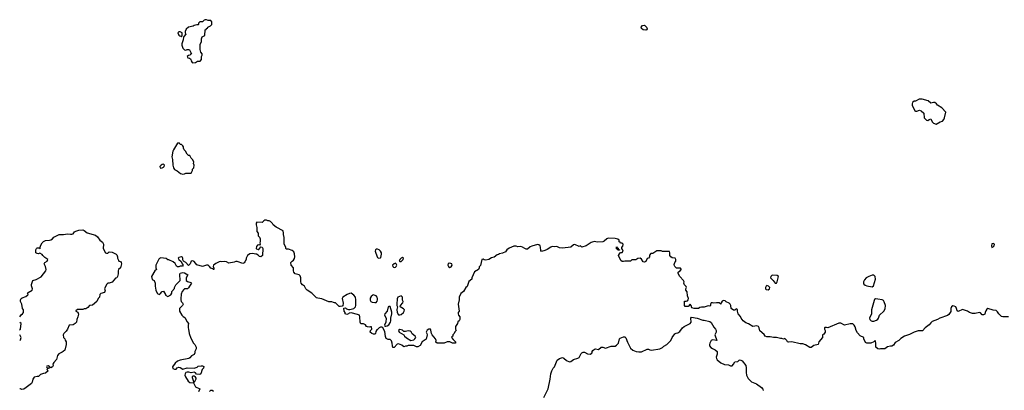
# Model space of a CAD drawing. Header units: inches. Extents: x 2396598 to 2566999, y 262085 to 451979.
# Tile 75 of 256: x 2396600 to 2410769, y 359452 to 364778. Entities that reach past the tile are written whole.
import ezdxf

# ---------------------------------------------------------------- set-up
doc = ezdxf.new("R2010")
doc.units = ezdxf.units.IN
doc.header["$MEASUREMENT"] = 0
for name, color, linetype in [('C3395', 7, 'Continuous'), ('C3396', 7, 'Continuous'), ('C4305', 7, 'Continuous'), ('C4306', 7, 'Continuous'), ('C4316', 7, 'Continuous')]:
    doc.layers.add(name, color=color, linetype=linetype)

msp = doc.modelspace()

# ---------------------------------------------------------------- linework, layer by layer
at = {"layer": 'C3395', "color": 5, "elevation": 80}
for points in [[(2397209, 360000), (2397164, 359976), (2397142, 359950), (2397130, 359894), (2397089, 359850), (2397079, 359830), (2397081, 359810), (2397070, 359791), (2397050, 359774), (2397038, 359778), (2397034, 359790), (2397010, 359805), (2396990, 359798), (2396984, 359790), (2396990, 359782), (2397016, 359776), (2397026, 359770), (2397000, 359760), (2396989, 359750), (2397008, 359730), (2396970, 359698), (2396945, 359695), (2396900, 359680), (2396870, 359652), (2396850, 359652), (2396810, 359642), (2396789, 359611), (2396779, 359570), (2396769, 359550), (2396695, 359490), (2396658, 359470), (2396630, 359463), (2396610, 359474), (2396600, 359474)], [(2399122, 360000), (2399122, 359990), (2399113, 359967), (2399072, 359948), (2399050, 359918), (2399034, 359910), (2398910, 359887), (2398870, 359872), (2398837, 359843), (2398797, 359790), (2398805, 359765), (2398830, 359754), (2398850, 359758), (2398867, 359773), (2398890, 359783), (2398910, 359780), (2398950, 359755), (2399010, 359774), (2399110, 359768), (2399155, 359785), (2399170, 359799), (2399210, 359806), (2399230, 359805), (2399250, 359792), (2399245, 359770), (2399227, 359750), (2399206, 359690), (2399190, 359677), (2399144, 359684), (2399130, 359702), (2399110, 359712), (2399070, 359701), (2399034, 359714), (2399010, 359714), (2398992, 359708), (2398979, 359690), (2398977, 359670), (2398984, 359644), (2399024, 359584), (2399050, 359562), (2399100, 359560), (2399130, 359502), (2399193, 359473), (2399171, 359430)], [(2399330, 359434), (2399353, 359453), (2399370, 359454), (2399390, 359442)]]:
    msp.add_lwpolyline(points, dxfattribs=at)
msp.add_lwpolyline([(2399102, 359562), (2399107, 359573), (2399089, 359630), (2399086, 359650), (2399090, 359662), (2399110, 359662), (2399122, 359650), (2399133, 359627), (2399134, 359610), (2399110, 359566)], close=True, dxfattribs=at)
at = {"layer": 'C3396', "color": 5, "elevation": 80}
for points in [[(2399290, 364778), (2399270, 364778), (2399254, 364770), (2399230, 364746), (2399190, 364746), (2399174, 364730), (2399174, 364710), (2399170, 364706), (2399150, 364706), (2399110, 364695), (2399095, 364685), (2399030, 364669), (2398998, 364642), (2398982, 364610), (2398982, 364590), (2398991, 364570), (2398961, 364539), (2398955, 364525), (2398951, 364489), (2398931, 364430), (2398931, 364410), (2398946, 364370), (2398970, 364347), (2398990, 364341), (2399010, 364351), (2399030, 364352), (2399044, 364344), (2399072, 364288), (2399058, 364282), (2399053, 364267), (2399030, 364262), (2399012, 364250), (2399022, 364230), (2399045, 364225), (2399057, 364217), (2399065, 364205), (2399067, 364187), (2399082, 364162), (2399090, 364158), (2399130, 364162), (2399160, 364180), (2399196, 364184), (2399216, 364204), (2399218, 364250), (2399228, 364270), (2399228, 364290), (2399208, 364310), (2399195, 364350), (2399196, 364424), (2399215, 364465), (2399216, 364504), (2399228, 364530), (2399266, 364550), (2399268, 364632), (2399282, 364638), (2399287, 364653), (2399302, 364658), (2399306, 364670), (2399346, 364690), (2399366, 364710), (2399366, 364750), (2399350, 364766), (2399313, 364767)], [(2398910, 364606), (2398890, 364606), (2398874, 364590), (2398890, 364554), (2398905, 364545), (2398922, 364542), (2398930, 364534), (2398938, 364550), (2398938, 364590)], [(2398870, 363006), (2398812, 362910), (2398806, 362890), (2398791, 362809), (2398800, 362770), (2398806, 362686), (2398815, 362650), (2398830, 362623), (2398865, 362605), (2398914, 362570), (2398950, 362558), (2398970, 362562), (2398992, 362572), (2399070, 362574), (2399088, 362610), (2399089, 362631), (2399108, 362650), (2399109, 362690), (2399102, 362710), (2399108, 362730), (2399090, 362766), (2399068, 362788), (2399050, 362826), (2399028, 362828), (2399010, 362846), (2398988, 362890), (2398968, 362910), (2398958, 362930), (2398958, 362950), (2398950, 362966), (2398930, 362986), (2398910, 362986), (2398902, 363002)], [(2398670, 362701), (2398650, 362698), (2398636, 362690), (2398616, 362670), (2398621, 362650), (2398630, 362645), (2398650, 362648), (2398670, 362659), (2398679, 362670), (2398684, 362690)]]:
    msp.add_lwpolyline(points, close=True, dxfattribs=at)
for points in [[(2396601, 360508), (2396602, 360510), (2396623, 360537), (2396642, 360550), (2396654, 360570), (2396654, 360610), (2396642, 360630), (2396631, 360689), (2396613, 360730), (2396613, 360750), (2396623, 360770), (2396638, 360782), (2396690, 360802), (2396717, 360823), (2396722, 360830), (2396712, 360850), (2396720, 360860), (2396778, 360890), (2396786, 360910), (2396772, 360952), (2396771, 360971), (2396788, 361032), (2396837, 361043), (2396910, 361082), (2396976, 361170), (2396979, 361190), (2396970, 361232), (2396951, 361270), (2396962, 361290), (2396996, 361310), (2397006, 361330), (2396960, 361360), (2396931, 361390), (2396925, 361405), (2396890, 361422), (2396870, 361412), (2396850, 361418), (2396832, 361430), (2396832, 361470), (2396842, 361490), (2396850, 361498), (2396878, 361498), (2396893, 361487), (2396894, 361510), (2396904, 361536), (2396922, 361570), (2396942, 361590), (2396973, 361607), (2397030, 361608), (2397050, 361615), (2397070, 361628), (2397090, 361655), (2397170, 361689), (2397190, 361693), (2397230, 361689), (2397290, 361701), (2397330, 361694), (2397350, 361695), (2397370, 361702), (2397390, 361729), (2397410, 361741), (2397450, 361753), (2397510, 361757), (2397528, 361750), (2397570, 361717), (2397690, 361684), (2397720, 361660), (2397755, 361610), (2397790, 361582), (2397808, 361552), (2397801, 361490), (2397835, 361430), (2397850, 361421), (2397870, 361424), (2397890, 361441), (2397930, 361439), (2397989, 361409), (2397998, 361398), (2398009, 361370), (2398009, 361349), (2398020, 361320), (2398029, 361309), (2398050, 361302), (2398059, 361290), (2398064, 361270), (2398062, 361250), (2398049, 361211), (2398022, 361190), (2398015, 361170), (2398015, 361125), (2398008, 361090), (2397998, 361070), (2397978, 361062), (2397930, 361006), (2397890, 360991), (2397869, 360991), (2397850, 360972), (2397822, 360910), (2397828, 360890), (2397822, 360858), (2397770, 360841), (2397755, 360830), (2397748, 360790), (2397729, 360771), (2397708, 360730), (2397650, 360674), (2397606, 360670), (2397580, 360640), (2397550, 360622), (2397530, 360622), (2397510, 360612), (2397430, 360611), (2397410, 360594), (2397409, 360590), (2397435, 360575), (2397443, 360563), (2397446, 360546), (2397438, 360510), (2397420, 360470), (2397416, 360430), (2397398, 360410), (2397370, 360395), (2397314, 360386), (2397289, 360330), (2397270, 360303), (2397234, 360270), (2397225, 360250), (2397232, 360212), (2397249, 360190), (2397253, 360173), (2397268, 360148), (2397269, 360109), (2397249, 360030), (2397228, 360010), (2397209, 360000)], [(2400000, 361408), (2399950, 361418), (2399910, 361411), (2399879, 361390), (2399860, 361350), (2399859, 361330), (2399842, 361298), (2399830, 361284), (2399810, 361274), (2399730, 361301), (2399710, 361301), (2399688, 361292), (2399610, 361279), (2399578, 361298), (2399550, 361304), (2399510, 361299), (2399490, 361304), (2399470, 361299), (2399425, 361275), (2399391, 361250), (2399382, 361230), (2399392, 361208), (2399394, 361190), (2399390, 361186), (2399378, 361198), (2399350, 361209), (2399333, 361233), (2399310, 361249), (2399290, 361249), (2399230, 361229), (2399150, 361255), (2399110, 361302), (2399090, 361313), (2399070, 361308), (2399051, 361269), (2399030, 361248), (2398990, 361289), (2398958, 361310), (2398948, 361328), (2398949, 361350), (2398942, 361362), (2398930, 361369), (2398890, 361362), (2398881, 361350), (2398890, 361332), (2398925, 361305), (2398938, 361270), (2398951, 361249), (2398942, 361238), (2398910, 361238), (2398890, 361228), (2398870, 361226), (2398856, 361236), (2398835, 361275), (2398810, 361298), (2398747, 361327), (2398730, 361328), (2398710, 361348), (2398630, 361358), (2398610, 361348), (2398602, 361338), (2398558, 361250), (2398558, 361210), (2398571, 361189), (2398570, 361186), (2398545, 361170), (2398499, 361090), (2398506, 361046), (2398534, 361030), (2398551, 360991), (2398551, 360950), (2398558, 360890), (2398578, 360850), (2398590, 360838), (2398610, 360831), (2398622, 360838), (2398650, 360871), (2398670, 360878), (2398698, 360830), (2398698, 360818), (2398730, 360802), (2398775, 360825), (2398788, 360850), (2398789, 360870), (2398827, 360913), (2398828, 360930), (2398846, 360970), (2398908, 361030), (2398904, 361116), (2398910, 361134), (2398950, 361145), (2398970, 361141), (2399018, 361110), (2398996, 361070), (2398996, 361030), (2399016, 361016), (2399062, 361002), (2399074, 360990), (2399042, 360950), (2399030, 360926), (2399014, 360910), (2398970, 360908), (2398960, 360900), (2398938, 360870), (2398925, 360835), (2398925, 360810), (2398918, 360790), (2398918, 360750), (2398922, 360730), (2398942, 360710), (2398952, 360690), (2398942, 360670), (2398902, 360630), (2398902, 360590), (2398932, 360532), (2398952, 360512), (2398977, 360497), (2399010, 360434), (2399030, 360414), (2399025, 360390), (2399025, 360350), (2399031, 360331), (2399038, 360270), (2399062, 360202), (2399102, 360130), (2399122, 360110), (2399142, 360070), (2399142, 360050), (2399122, 360010), (2399122, 360000)], [(2396601, 360316), (2396601, 360319), (2396610, 360330), (2396622, 360410), (2396601, 360425)], [(2396601, 360168), (2396610, 360179), (2396622, 360210), (2396601, 360249)]]:
    msp.add_lwpolyline(points, dxfattribs=at)
at = {"layer": 'C4305', "color": 5, "elevation": 80}
for points in [[(2404143, 359350), (2404205, 359475), (2404235, 359610), (2404245, 359690), (2404257, 359730), (2404277, 359770), (2404294, 359790), (2404337, 359883), (2404368, 359910), (2404410, 359923), (2404430, 359914), (2404470, 359879), (2404510, 359863), (2404530, 359865), (2404570, 359895), (2404630, 359913), (2404650, 359924), (2404680, 359980), (2404690, 359991), (2404708, 360000)], [(2404717, 360000), (2404730, 359998), (2404770, 359976), (2404810, 359971), (2404834, 359986), (2404837, 360000)], [(2406636, 360000), (2406635, 359970), (2406625, 359930), (2406626, 359910), (2406635, 359890), (2406690, 359845), (2406745, 359825), (2406800, 359820), (2406830, 359802), (2406850, 359802), (2406854, 359806), (2406874, 359826), (2406890, 359862), (2406933, 359867), (2406955, 359885), (2406970, 359892), (2406998, 359878), (2407051, 359810), (2407056, 359776), (2407055, 359710), (2407059, 359670), (2407083, 359623), (2407111, 359591), (2407130, 359576), (2407205, 359545), (2407274, 359494), (2407292, 359470), (2407298, 359450)]]:
    msp.add_lwpolyline(points, dxfattribs=at)
at = {"layer": 'C4306', "color": 5}
for points, elevation in [([(2405610, 364630), (2405570, 364634), (2405546, 364650), (2405542, 364670), (2405565, 364695), (2405590, 364698), (2405622, 364670), (2405632, 364648), (2405625, 364635)], 60), ([(2409545, 363635), (2409492, 363608), (2409470, 363606), (2409450, 363586), (2409442, 363570), (2409442, 363550), (2409482, 363470), (2409490, 363465), (2409510, 363465), (2409550, 363478), (2409574, 363470), (2409610, 363434), (2409618, 363370), (2409650, 363332), (2409670, 363331), (2409690, 363345), (2409712, 363352), (2409732, 363310), (2409750, 363292), (2409790, 363278), (2409848, 363312), (2409879, 363321), (2409897, 363343), (2409909, 363370), (2409926, 363450), (2409868, 363510), (2409809, 363549), (2409795, 363570), (2409770, 363589), (2409750, 363589), (2409710, 363579), (2409672, 363612), (2409586, 363634)], 80), ([(2401750, 361480), (2401730, 361480), (2401720, 361470), (2401716, 361450), (2401742, 361370), (2401750, 361359), (2401770, 361353), (2401790, 361358), (2401797, 361363), (2401807, 361410), (2401807, 361430), (2401793, 361453), (2401772, 361472)], 80), ([(2405230, 361466), (2405208, 361468), (2405202, 361482), (2405190, 361486), (2405190, 361514), (2405198, 361498), (2405213, 361493), (2405218, 361478), (2405233, 361473)], 80), ([(2402110, 361359), (2402090, 361349), (2402071, 361330), (2402064, 361316), (2402063, 361310), (2402070, 361301), (2402090, 361301), (2402117, 361330), (2402121, 361350)], 80), ([(2402010, 361277), (2401990, 361272), (2401967, 361250), (2401971, 361230), (2401980, 361220), (2401990, 361215), (2402010, 361222), (2402019, 361230), (2402025, 361250), (2402019, 361270)], 80), ([(2402790, 361279), (2402766, 361274), (2402760, 361250), (2402769, 361229), (2402790, 361219), (2402810, 361227), (2402824, 361250), (2402821, 361270)], 80), ([(2407430, 361106), (2407410, 361090), (2407403, 361070), (2407444, 361030), (2407470, 360991), (2407490, 360991), (2407503, 361010), (2407521, 361090), (2407501, 361101)], 80), ([(2408870, 361109), (2408818, 361090), (2408781, 361070), (2408758, 361042), (2408745, 361010), (2408745, 360990), (2408750, 360978), (2408765, 360965), (2408790, 360953), (2408870, 360939), (2408886, 360954), (2408918, 361050), (2408909, 361090), (2408890, 361105)], 80), ([(2407350, 360956), (2407342, 360950), (2407331, 360930), (2407334, 360910), (2407342, 360902), (2407370, 360898), (2407390, 360908), (2407394, 360930), (2407374, 360950)], 80), ([(2401690, 360824), (2401680, 360820), (2401659, 360801), (2401645, 360775), (2401646, 360746), (2401655, 360730), (2401670, 360721), (2401710, 360712), (2401730, 360716), (2401745, 360735), (2401750, 360750), (2401751, 360770), (2401744, 360790), (2401730, 360808), (2401716, 360816)], 80), ([(2402090, 360809), (2402043, 360790), (2402033, 360767), (2402027, 360690), (2402029, 360670), (2402037, 360650), (2402029, 360611), (2402030, 360570), (2402050, 360538), (2402070, 360535), (2402090, 360543), (2402121, 360570), (2402134, 360590), (2402137, 360610), (2402124, 360625), (2402074, 360650), (2402079, 360670), (2402115, 360710), (2402118, 360730), (2402109, 360749), (2402109, 360790)], 80), ([(2408915, 360765), (2408903, 360757), (2408896, 360745), (2408859, 360610), (2408856, 360550), (2408831, 360490), (2408832, 360470), (2408851, 360451), (2408870, 360445), (2408890, 360446), (2408930, 360461), (2408950, 360476), (2408959, 360490), (2408973, 360530), (2409037, 360590), (2409056, 360624), (2409058, 360670), (2409042, 360722), (2409030, 360741), (2409012, 360752), (2408950, 360764)], 80), ([(2401930, 360655), (2401910, 360655), (2401905, 360650), (2401887, 360590), (2401857, 360550), (2401851, 360530), (2401874, 360490), (2401868, 360432), (2401852, 360390), (2401854, 360374), (2401870, 360372), (2401890, 360379), (2401910, 360391), (2401936, 360430), (2401941, 360450), (2401942, 360490), (2401956, 360550), (2401954, 360574)], 80), ([(2402070, 360325), (2402051, 360310), (2402061, 360290), (2402130, 360251), (2402138, 360230), (2402165, 360205), (2402230, 360170), (2402270, 360177), (2402287, 360190), (2402301, 360210), (2402293, 360230), (2402250, 360265), (2402232, 360292), (2402220, 360300), (2402190, 360305), (2402150, 360298), (2402130, 360299), (2402110, 360316)], 80)]:
    msp.add_lwpolyline(points, close=True, dxfattribs=dict(at, elevation=elevation))
at = {"layer": 'C4306', "color": 5, "elevation": 80}
for points in [[(2410000, 360587), (2409970, 360541), (2409950, 360529), (2409842, 360490), (2409810, 360469), (2409730, 360439), (2409710, 360422), (2409690, 360395), (2409630, 360349), (2409591, 360309), (2409530, 360309), (2409471, 360289), (2409406, 360254), (2409331, 360229), (2409282, 360198), (2409250, 360168), (2409200, 360140), (2409177, 360103), (2409150, 360088), (2409130, 360088), (2409090, 360078), (2409050, 360049), (2408990, 360049), (2408970, 360044), (2408948, 360050), (2408922, 360070), (2408919, 360090), (2408922, 360130), (2408916, 360156), (2408910, 360166), (2408892, 360148), (2408850, 360129), (2408790, 360128), (2408770, 360138), (2408748, 360190), (2408746, 360210), (2408696, 360236), (2408656, 360276), (2408638, 360310), (2408623, 360363), (2408608, 360390), (2408590, 360408), (2408550, 360409), (2408470, 360389), (2408415, 360415), (2408390, 360415), (2408231, 360349), (2408210, 360355), (2408186, 360354), (2408182, 360350), (2408182, 360330), (2408191, 360311), (2408190, 360286), (2408170, 360258), (2408154, 360250), (2408152, 360210), (2408102, 360150), (2408091, 360109), (2408030, 360095), (2407990, 360068), (2407970, 360068), (2407910, 360104), (2407870, 360119), (2407830, 360119), (2407710, 360149), (2407663, 360143), (2407649, 360149), (2407642, 360170), (2407610, 360195), (2407590, 360189), (2407570, 360198), (2407550, 360195), (2407490, 360209), (2407450, 360209), (2407400, 360220), (2407350, 360222), (2407330, 360228), (2407314, 360254), (2407249, 360309), (2407241, 360350), (2407230, 360369), (2407210, 360379), (2407149, 360369), (2407090, 360409), (2407050, 360424), (2407012, 360452), (2406982, 360490), (2406974, 360514), (2406938, 360550), (2406928, 360590), (2406928, 360610), (2406910, 360622), (2406890, 360602), (2406870, 360605), (2406839, 360630), (2406834, 360670), (2406825, 360690), (2406810, 360704), (2406765, 360725), (2406750, 360738), (2406730, 360744), (2406708, 360732), (2406695, 360710), (2406690, 360688), (2406667, 360707), (2406630, 360709), (2406590, 360702), (2406570, 360708), (2406553, 360707), (2406542, 360690), (2406542, 360670), (2406530, 360662), (2406510, 360668), (2406450, 360645), (2406410, 360649), (2406390, 360643), (2406370, 360629), (2406354, 360626), (2406306, 360626), (2406275, 360635), (2406262, 360670), (2406250, 360688), (2406222, 360658), (2406178, 360658), (2406169, 360669), (2406168, 360732), (2406190, 360731), (2406210, 360738), (2406219, 360750), (2406224, 360770), (2406208, 360810), (2406207, 360867), (2406188, 360890), (2406188, 360910), (2406195, 360930), (2406190, 360946), (2406168, 360970), (2406158, 360990), (2406162, 361010), (2406155, 361030), (2406098, 361090), (2406078, 361130), (2406078, 361150), (2406083, 361157), (2406106, 361170), (2406115, 361185), (2406126, 361190), (2406110, 361206), (2406050, 361209), (2406028, 361230), (2406021, 361241), (2406020, 361260), (2406029, 361290), (2406041, 361310), (2406044, 361330), (2406033, 361353), (2405990, 361358), (2405969, 361369), (2405958, 361390), (2405958, 361430), (2405950, 361446), (2405852, 361448), (2405830, 361458), (2405770, 361458), (2405710, 361419), (2405682, 361418), (2405664, 361396), (2405662, 361370), (2405651, 361349), (2405630, 361348), (2405610, 361302), (2405590, 361295), (2405570, 361299), (2405550, 361335), (2405530, 361349), (2405495, 361345), (2405467, 361327), (2405410, 361326), (2405390, 361306), (2405310, 361309), (2405290, 361302), (2405270, 361302), (2405250, 361318), (2405218, 361390), (2405230, 361414), (2405247, 361433), (2405270, 361434), (2405286, 361450), (2405276, 361476), (2405266, 361490), (2405267, 361513), (2405282, 361518), (2405286, 361550), (2405270, 361566), (2405247, 361567), (2405242, 361582), (2405227, 361587), (2405226, 361610), (2405210, 361626), (2405170, 361635), (2405070, 361638), (2405050, 361628), (2405010, 361594), (2404990, 361586), (2404910, 361581), (2404870, 361589), (2404837, 361583), (2404822, 361578), (2404751, 361530), (2404690, 361508), (2404670, 361526), (2404650, 361518), (2404590, 361549), (2404570, 361542), (2404530, 361509), (2404410, 361493), (2404370, 361501), (2404330, 361517), (2404290, 361513), (2404263, 361517), (2404242, 361510), (2404190, 361475), (2404159, 361461), (2404110, 361449), (2404100, 361460), (2404096, 361510), (2404088, 361528), (2404070, 361544), (2404050, 361549), (2403970, 361524), (2403948, 361512), (2403910, 361482), (2403890, 361482), (2403870, 361489), (2403838, 361510), (2403810, 361519), (2403770, 361515), (2403743, 361523), (2403710, 361524), (2403644, 361496), (2403612, 361470), (2403590, 361442), (2403550, 361424), (2403507, 361413), (2403490, 361402), (2403470, 361398), (2403430, 361365), (2403390, 361357), (2403350, 361334), (2403310, 361323), (2403286, 361326), (2403270, 361335), (2403250, 361334), (2403230, 361246), (2403212, 361228), (2403212, 361212), (2403201, 361190), (2403143, 361157), (2403106, 361070), (2403105, 361050), (2403065, 361015), (2403038, 360942), (2403022, 360930), (2402986, 360874), (2402950, 360842), (2402922, 360790), (2402922, 360750), (2402911, 360690), (2402922, 360590), (2402912, 360570), (2402912, 360550), (2402914, 360530), (2402932, 360510), (2402932, 360470), (2402922, 360450), (2402906, 360434), (2402902, 360410), (2402872, 360370), (2402873, 360333), (2402882, 360310), (2402865, 360295), (2402850, 360266), (2402834, 360250), (2402834, 360230), (2402818, 360222), (2402814, 360210), (2402840, 360180), (2402874, 360150), (2402874, 360130), (2402830, 360129), (2402790, 360148), (2402770, 360149), (2402750, 360148), (2402710, 360128), (2402606, 360130), (2402590, 360146), (2402595, 360170), (2402584, 360190), (2402535, 360250), (2402525, 360270), (2402517, 360317), (2402510, 360329), (2402490, 360333), (2402463, 360317), (2402451, 360290), (2402461, 360270), (2402463, 360250), (2402451, 360189), (2402390, 360148), (2402364, 360096), (2402330, 360078), (2402310, 360078), (2402274, 360094), (2402190, 360098), (2402170, 360088), (2402153, 360087), (2402130, 360078), (2402100, 360100), (2402050, 360119), (2402030, 360114), (2401990, 360069), (2401970, 360069), (2401963, 360090), (2401962, 360130), (2401950, 360163), (2401930, 360180), (2401904, 360184), (2401875, 360195), (2401865, 360225), (2401855, 360295), (2401828, 360348), (2401810, 360358), (2401790, 360358), (2401774, 360350), (2401750, 360326), (2401738, 360322), (2401724, 360296), (2401722, 360270), (2401717, 360263), (2401710, 360258), (2401690, 360258), (2401666, 360270), (2401646, 360290), (2401648, 360312), (2401666, 360330), (2401662, 360362), (2401650, 360366), (2401630, 360358), (2401603, 360363), (2401589, 360369), (2401575, 360395), (2401550, 360408), (2401509, 360409), (2401499, 360430), (2401496, 360510), (2401489, 360530), (2401463, 360543), (2401370, 360564), (2401341, 360559), (2401331, 360549), (2401310, 360542), (2401286, 360550), (2401286, 360570), (2401268, 360590), (2401267, 360633), (2401290, 360638), (2401305, 360625), (2401330, 360612), (2401351, 360611), (2401410, 360627), (2401433, 360650), (2401438, 360670), (2401435, 360710), (2401438, 360750), (2401432, 360790), (2401410, 360821), (2401390, 360836), (2401370, 360846), (2401344, 360844), (2401311, 360830), (2401252, 360790), (2401242, 360770), (2401255, 360705), (2401252, 360668), (2401240, 360660), (2401210, 360655), (2401198, 360658), (2401147, 360707), (2401130, 360708), (2401116, 360716), (2401090, 360722), (2401050, 360722), (2400950, 360768), (2400890, 360775), (2400870, 360782), (2400802, 360850), (2400739, 360890), (2400719, 360910), (2400699, 360950), (2400669, 360970), (2400652, 360992), (2400647, 361010), (2400648, 361068), (2400637, 361097), (2400624, 361110), (2400566, 361126), (2400545, 361150), (2400539, 361170), (2400539, 361210), (2400509, 361250), (2400502, 361290), (2400519, 361310), (2400538, 361322), (2400554, 361346), (2400560, 361370), (2400554, 361414), (2400543, 361443), (2400522, 361462), (2400470, 361479), (2400441, 361481), (2400429, 361489), (2400429, 361510), (2400408, 361550), (2400408, 361650), (2400395, 361690), (2400398, 361710), (2400390, 361746), (2400290, 361798), (2400249, 361829), (2400238, 361850), (2400210, 361878), (2400190, 361888), (2400170, 361888), (2400150, 361898), (2400130, 361898), (2400114, 361890), (2400090, 361866), (2400013, 361867), (2400005, 361855), (2400002, 361830), (2400012, 361790), (2400013, 361733), (2400031, 361710), (2400032, 361670), (2400051, 361651), (2400062, 361630), (2400062, 361590), (2400054, 361570), (2400062, 361550), (2400050, 361538), (2400030, 361542), (2400023, 361537), (2400010, 361518), (2400004, 361490), (2400010, 361483), (2400030, 361475), (2400043, 361477), (2400070, 361514), (2400091, 361511), (2400101, 361490), (2400095, 361390), (2400070, 361370), (2400050, 361376), (2400033, 361393), (2400007, 361407), (2400000, 361408)], [(2404837, 360000), (2404839, 360010), (2404850, 360025), (2404870, 360045), (2404886, 360050), (2404930, 360038), (2404970, 360071), (2404990, 360071), (2405030, 360058), (2405110, 360087), (2405170, 360086), (2405190, 360101), (2405215, 360130), (2405230, 360192), (2405240, 360200), (2405290, 360219), (2405310, 360219), (2405324, 360204), (2405346, 360146), (2405390, 360058), (2405422, 360030), (2405470, 360011), (2405510, 360004), (2405547, 360007), (2405630, 360041), (2405650, 360042), (2405670, 360032), (2405690, 360031), (2405810, 360046), (2405850, 360066), (2405870, 360085), (2405915, 360110), (2405969, 360170), (2405989, 360210), (2406030, 360265), (2406046, 360274), (2406070, 360279), (2406102, 360298), (2406139, 360350), (2406162, 360370), (2406249, 360410), (2406264, 360430), (2406259, 360490), (2406270, 360501), (2406350, 360487), (2406430, 360459), (2406450, 360459), (2406530, 360441), (2406550, 360425), (2406590, 360358), (2406613, 360333), (2406623, 360310), (2406625, 360290), (2406606, 360250), (2406631, 360170), (2406570, 360176), (2406552, 360170), (2406531, 360130), (2406525, 360110), (2406525, 360090), (2406546, 360066), (2406571, 360051), (2406610, 360036), (2406636, 360010), (2406636, 360000)], [(2404708, 360000), (2404710, 360001), (2404717, 360000)]]:
    msp.add_lwpolyline(points, dxfattribs=at)
at = {"layer": 'C4316', "color": 5, "elevation": 80}
msp.add_lwpolyline([(2410610, 361561), (2410590, 361555), (2410583, 361530), (2410590, 361505), (2410610, 361513), (2410625, 361530), (2410629, 361550)], close=True, dxfattribs=at)
msp.add_lwpolyline([(2410830, 360506), (2410750, 360509), (2410730, 360514), (2410690, 360549), (2410670, 360582), (2410650, 360598), (2410610, 360602), (2410532, 360628), (2410520, 360620), (2410504, 360596), (2410492, 360570), (2410490, 360546), (2410470, 360538), (2410450, 360538), (2410427, 360567), (2410410, 360568), (2410350, 360555), (2410310, 360555), (2410270, 360569), (2410238, 360590), (2410170, 360612), (2410107, 360587), (2410090, 360595), (2410080, 360630), (2410070, 360650), (2410050, 360662), (2410030, 360664), (2410008, 360650), (2410001, 360630), (2410002, 360590), (2410000, 360587)], dxfattribs=at)

doc.saveas('drawing.dxf')
